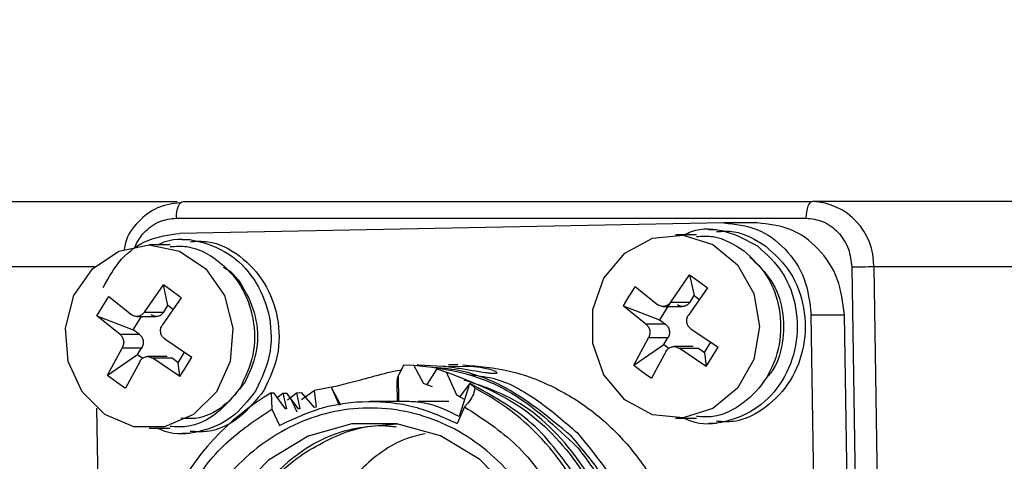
# Model space of a CAD drawing. Header units: millimetres. Extents: x 2719 to 13968, y 3953 to 13921.
# Tile 73 of 160: x 5142 to 5172, y 8620 to 8633. Entities that reach past the tile are written whole.
import ezdxf

# ---------------------------------------------------------------- set-up
doc = ezdxf.new("R2010")
doc.units = ezdxf.units.MM

msp = doc.modelspace()

# ---------------------------------------------------------------- linework, layer by layer
at = {"color": 8, "linetype": 'Continuous', "lineweight": 25}
for p, q in [((5147.193, 8627.601), (5147.211, 8627.687)), ((5147.211, 8627.687), (5147.236, 8627.763)), ((5147.236, 8627.763), (5147.266, 8627.825)), ((5147.266, 8627.825), (5147.301, 8627.871)), ((5147.301, 8627.871), (5147.301, 8627.871)), ((5147.178, 8627.409), (5147.182, 8627.507)), ((5147.182, 8627.507), (5147.193, 8627.601)), ((5144.717, 8625.945), (5120.738, 8625.945)), ((5153.843, 8621.91), (5153.83, 8622.701)), ((5152.064, 8621.791), (5151.845, 8622.293)), ((5152.105, 8621.797), (5151.845, 8622.293)), ((5150.791, 8621.594), (5150.616, 8621.983))]:
    msp.add_line(p, q, dxfattribs=at)
at = {"color": 7, "linetype": 'Continuous', "lineweight": 25}
for p, q in [((5147.301, 8627.871), (5147.338, 8627.9)), ((5147.338, 8627.9), (5147.377, 8627.909)), ((5147.377, 8627.909), (5166.24, 8627.909)), ((5166.075, 8627.687), (5166.056, 8627.601)), ((5166.1, 8627.763), (5166.075, 8627.687)), ((5166.13, 8627.825), (5166.1, 8627.763)), ((5166.164, 8627.871), (5166.13, 8627.825)), ((5166.202, 8627.9), (5166.164, 8627.871)), ((5166.24, 8627.909), (5166.202, 8627.9)), ((5173.053, 8627.909), (5166.24, 8627.909)), ((5147.178, 8627.409), (5166.041, 8627.409)), ((5166.045, 8627.507), (5166.041, 8627.409)), ((5166.056, 8627.601), (5166.045, 8627.507)), ((5163.587, 8627.263), (5147.266, 8626.952)), ((5163.363, 8627.058), (5163.121, 8627.058)), ((5164.583, 8627.263), (5163.587, 8627.263)), ((5147.591, 8626.758), (5147.35, 8626.758)), ((5160.612, 8626.353), (5161.442, 8626.803)), ((5161.442, 8626.803), (5162.364, 8626.897)), ((5162.765, 8626.908), (5162.132, 8626.908)), ((5162.364, 8626.897), (5163.256, 8626.62)), ((5145.449, 8626.422), (5146.36, 8626.608)), ((5146.994, 8626.608), (5146.36, 8626.608)), ((5146.36, 8626.608), (5147.271, 8626.422)), ((5163.256, 8626.62), (5163.995, 8626.011)), ((5144.661, 8625.891), (5145.449, 8626.422)), ((5147.271, 8626.422), (5148.059, 8625.891)), ((5159.988, 8625.606), (5160.612, 8626.353)), ((5144.103, 8625.084), (5144.661, 8625.891)), ((5148.059, 8625.891), (5148.618, 8625.084)), ((5163.995, 8626.011), (5164.483, 8625.152)), ((5167.417, 8625.936), (5167.753, 8604.939)), ((5168.074, 8625.945), (5168.41, 8604.947)), ((5174.425, 8625.945), (5168.074, 8625.945)), ((5159.653, 8624.664), (5159.988, 8625.606)), ((5161.989, 8624.893), (5162.557, 8625.709)), ((5162.557, 8625.709), (5162.823, 8625.518)), ((5162.557, 8625.709), (5162.691, 8625.087)), ((5146.218, 8624.593), (5146.786, 8625.409)), ((5147.052, 8625.218), (5146.786, 8625.409)), ((5146.92, 8624.787), (5146.786, 8625.409)), ((5160.924, 8625.36), (5160.738, 8625.072)), ((5160.924, 8625.36), (5161.607, 8624.812)), ((5163.09, 8625.319), (5162.522, 8624.503)), ((5162.823, 8625.518), (5163.09, 8625.319)), ((5143.849, 8624.112), (5144.103, 8625.084)), ((5144.967, 8624.772), (5145.153, 8625.06)), ((5145.153, 8625.06), (5145.836, 8624.512)), ((5147.319, 8625.019), (5146.751, 8624.203)), ((5147.319, 8625.019), (5147.052, 8625.218)), ((5148.618, 8625.084), (5148.872, 8624.112)), ((5160.738, 8625.072), (5160.566, 8624.779)), ((5162.571, 8624.893), (5162.691, 8625.087)), ((5162.691, 8625.087), (5162.849, 8624.972)), ((5164.483, 8625.152), (5164.654, 8624.159)), ((5144.795, 8624.479), (5144.967, 8624.772)), ((5146.8, 8624.593), (5146.92, 8624.787)), ((5147.077, 8624.672), (5146.92, 8624.787)), ((5161.249, 8624.231), (5160.566, 8624.779)), ((5160.566, 8624.779), (5161.653, 8624.361)), ((5162.011, 8624.942), (5161.653, 8624.361)), ((5161.755, 8624.761), (5162.343, 8624.761)), ((5161.989, 8624.893), (5162.571, 8624.893)), ((5145.478, 8623.931), (5144.795, 8624.479)), ((5144.795, 8624.479), (5145.882, 8624.061)), ((5145.882, 8624.061), (5146.128, 8624.461)), ((5145.984, 8624.461), (5146.572, 8624.461)), ((5146.218, 8624.593), (5146.8, 8624.593)), ((5159.653, 8623.653), (5159.653, 8624.664)), ((5166.315, 8617.315), (5166.199, 8624.513)), ((5166.199, 8624.513), (5167.195, 8624.513)), ((5167.48, 8606.718), (5167.195, 8624.513)), ((5143.935, 8623.106), (5143.849, 8624.112)), ((5148.872, 8624.112), (5148.786, 8623.106)), ((5161.831, 8624.231), (5161.249, 8624.231)), ((5161.653, 8624.361), (5161.831, 8624.231)), ((5162.597, 8624.086), (5163.41, 8623.538)), ((5164.654, 8624.159), (5164.483, 8623.165)), ((5145.478, 8623.931), (5146.06, 8623.931)), ((5146.06, 8623.931), (5145.882, 8624.061)), ((5160.886, 8622.999), (5161.324, 8623.815)), ((5161.906, 8623.815), (5161.324, 8623.815)), ((5161.786, 8623.62), (5161.906, 8623.815)), ((5145.115, 8622.698), (5145.553, 8623.514)), ((5146.135, 8623.514), (5145.553, 8623.514)), ((5146.015, 8623.32), (5146.135, 8623.514)), ((5146.825, 8623.786), (5147.639, 8623.238)), ((5159.988, 8622.711), (5159.653, 8623.653)), ((5160.886, 8622.999), (5161.786, 8623.62)), ((5161.786, 8623.62), (5161.937, 8623.51)), ((5162.668, 8623.557), (5162.08, 8623.557)), ((5163.052, 8622.957), (5162.239, 8623.506)), ((5162.239, 8623.506), (5162.821, 8623.506)), ((5162.821, 8623.506), (5162.999, 8623.375)), ((5162.999, 8623.375), (5163.191, 8623.686)), ((5163.231, 8623.245), (5163.41, 8623.538)), ((5145.115, 8622.698), (5146.015, 8623.32)), ((5146.015, 8623.32), (5146.166, 8623.21)), ((5146.896, 8623.257), (5146.308, 8623.257)), ((5147.281, 8622.657), (5146.467, 8623.206)), ((5147.049, 8623.206), (5146.467, 8623.206)), ((5147.227, 8623.075), (5147.049, 8623.206)), ((5147.227, 8623.075), (5147.419, 8623.386)), ((5147.46, 8622.945), (5147.639, 8623.238)), ((5161.857, 8623.424), (5161.419, 8622.608)), ((5162.999, 8623.375), (5163.052, 8622.957)), ((5163.052, 8622.957), (5163.231, 8623.245)), ((5144.348, 8622.201), (5143.935, 8623.106)), ((5146.086, 8623.124), (5145.647, 8622.308)), ((5147.281, 8622.657), (5147.227, 8623.075)), ((5147.281, 8622.657), (5147.46, 8622.945)), ((5148.786, 8623.106), (5148.373, 8622.201)), ((5153.995, 8623.009), (5153.83, 8622.701)), ((5153.995, 8623.009), (5154.287, 8623.004)), ((5154.596, 8622.436), (5154.288, 8623.004)), ((5154.418, 8623.01), (5154.395, 8623.01)), ((5155.173, 8622.965), (5154.418, 8622.999)), ((5155.614, 8623.01), (5155.335, 8623.01)), ((5155.335, 8622.968), (5156.09, 8622.965)), ((5160.886, 8622.999), (5161.147, 8622.8)), ((5164.483, 8623.165), (5163.995, 8622.306)), ((5145.115, 8622.698), (5145.376, 8622.499)), ((5154.978, 8622.887), (5154.683, 8622.42)), ((5154.979, 8622.887), (5155.272, 8622.792)), ((5155.58, 8622.104), (5155.272, 8622.792)), ((5160.612, 8621.964), (5159.988, 8622.711)), ((5161.147, 8622.8), (5161.419, 8622.608)), ((5145.376, 8622.499), (5145.647, 8622.308)), ((5151.822, 8622.34), (5151.304, 8622.238)), ((5151.845, 8622.293), (5151.822, 8622.34)), ((5153.78, 8622.461), (5153.789, 8621.91)), ((5153.78, 8622.461), (5153.79, 8622.459)), ((5153.79, 8622.459), (5153.805, 8622.551)), ((5154.683, 8622.421), (5154.596, 8622.436)), ((5154.853, 8622.351), (5154.597, 8622.436)), ((5155.958, 8622.442), (5155.649, 8621.462)), ((5155.958, 8622.442), (5155.667, 8622.058)), ((5155.966, 8622.452), (5155.958, 8622.442)), ((5145.033, 8621.521), (5144.348, 8622.201)), ((5148.373, 8622.201), (5147.688, 8621.521)), ((5150.012, 8622.166), (5150.095, 8622.166)), ((5150.012, 8622.166), (5150.032, 8621.682)), ((5150.442, 8621.694), (5150.095, 8622.166)), ((5150.188, 8622.017), (5150.369, 8622.162)), ((5150.369, 8622.162), (5150.476, 8621.694)), ((5150.369, 8622.162), (5150.485, 8622.161)), ((5150.616, 8621.984), (5150.485, 8622.161)), ((5150.505, 8621.965), (5150.779, 8622.169)), ((5150.779, 8622.169), (5150.922, 8622.182)), ((5150.779, 8622.169), (5150.873, 8621.692)), ((5151.316, 8621.736), (5150.922, 8622.182)), ((5150.929, 8621.968), (5151.304, 8622.238)), ((5151.304, 8622.238), (5151.365, 8621.743)), ((5155.667, 8622.057), (5155.58, 8622.104)), ((5155.58, 8622.103), (5155.82, 8621.966)), ((5163.995, 8622.306), (5163.256, 8621.697)), ((5150.835, 8621.691), (5150.616, 8621.983)), ((5151.365, 8621.743), (5151.316, 8621.736)), ((5154.086, 8621.91), (5152.984, 8621.91)), ((5155.336, 8621.91), (5154.418, 8621.91)), ((5155.813, 8621.749), (5155.594, 8621.254)), ((5155.911, 8621.861), (5155.813, 8621.749)), ((5161.442, 8621.514), (5160.612, 8621.964)), ((5144.781, 8621.715), (5144.989, 8608.746)), ((5145.897, 8621.156), (5145.033, 8621.521)), ((5147.688, 8621.521), (5146.824, 8621.156)), ((5150.032, 8621.682), (5150.268, 8621.196)), ((5150.476, 8621.694), (5150.442, 8621.694)), ((5150.872, 8621.694), (5150.835, 8621.692)), ((5162.364, 8621.421), (5161.442, 8621.514)), ((5163.256, 8621.697), (5162.364, 8621.421)), ((5146.824, 8621.156), (5145.897, 8621.156)), ((5152.43, 8621.238), (5151.123, 8620.869)), ((5153.781, 8621.24), (5152.43, 8621.238)), ((5155.09, 8620.877), (5153.781, 8621.24)), ((5162.132, 8621.409), (5162.765, 8621.409)), ((5163.121, 8621.259), (5163.363, 8621.259)), ((5146.36, 8621.109), (5146.994, 8621.109)), ((5147.35, 8620.959), (5147.591, 8620.959)), ((5151.123, 8620.869), (5149.941, 8620.157)), ((5156.274, 8620.17), (5155.09, 8620.877)), ((5149.941, 8620.157), (5148.958, 8619.147)), ((5157.261, 8619.164), (5156.274, 8620.17))]:
    msp.add_line(p, q, dxfattribs=at)
at = {"color": 30, "true_color": 0xf26722}
for radius, start, end in [(2359.686, 330, 180), (823.781, 209.442633, 59.442633)]:
    msp.add_arc((5530.513, 8540.921), radius, start, end, dxfattribs=at)
at = {"color": 7, "linetype": 'Continuous', "lineweight": 25}
for centre, radius, start, end in [((5166.156, 8625.992), 1.919, 358.5742, 87.4766), ((5168.366, 8579.036), 46.91, 90.3563, 91.1597), ((5153.982, 8615.5), 7.759, 120.7781, 185.8015), ((5152.717, 8615.754), 7.389, 17.7474, 62.5621)]:
    msp.add_arc(centre, radius, start, end, dxfattribs=at)
for points, knots in [([(5122.773, 8627.909), (5122.762, 8627.909), (5122.698, 8627.909), (5123.002, 8627.909), (5123.702, 8627.909), (5124.838, 8627.909), (5126.345, 8627.909), (5128.222, 8627.909), (5130.467, 8627.909), (5133.059, 8627.909), (5135.982, 8627.909), (5139.173, 8627.909), (5142.583, 8627.909), (5145.279, 8627.909), (5146.855, 8627.909), (5147.202, 8627.909)], [0, 0, 0, 0, 0.0182605, 0.1062293, 0.1942098, 0.2801231, 0.3660484, 0.4519619, 0.5378874, 0.6258559, 0.7138364, 0.8018053, 0.8897857, 0.9757022, 1, 1, 1, 1]), ([(5147.301, 8627.871), (5147.065, 8627.84), (5146.594, 8627.777), (5146.016, 8627.323), (5145.67, 8626.852), (5145.621, 8626.536), (5145.61, 8626.467)], [0, 0, 0, 0, 0.306766, 0.611938, 0.915368, 1, 1, 1, 1]), ([(5166.041, 8627.409), (5166.212, 8627.39), (5166.477, 8627.359), (5166.794, 8627.176), (5167.012, 8626.987), (5167.19, 8626.753), (5167.363, 8626.41), (5167.396, 8626.122), (5167.417, 8625.936)], [0, 0, 0, 0, 0.239685, 0.369729, 0.500006, 0.630042, 0.760318, 1, 1, 1, 1]), ([(5162.397, 8626.908), (5162.468, 8626.943), (5162.855, 8627.132), (5163.68, 8627.072), (5164.298, 8626.734), (5164.606, 8626.565)], [0, 0, 0, 0, 0.100276, 0.550137, 1, 1, 1, 1]), ([(5163.587, 8627.263), (5163.924, 8627.227), (5164.598, 8627.156), (5165.457, 8626.525), (5166.066, 8625.611), (5166.155, 8624.879), (5166.199, 8624.513)], [0, 0, 0, 0, 0.249999, 0.500001, 0.749999, 1, 1, 1, 1]), ([(5167.195, 8624.513), (5167.151, 8624.879), (5167.062, 8625.611), (5166.453, 8626.525), (5165.594, 8627.156), (5164.92, 8627.227), (5164.583, 8627.263)], [0, 0, 0, 0, 0.250001, 0.499999, 0.750001, 1, 1, 1, 1]), ([(5144.981, 8625.331), (5145.147, 8625.629), (5145.478, 8626.226), (5146.313, 8626.818), (5146.948, 8626.908), (5147.266, 8626.952)], [0, 0, 0, 0, 0.333334, 0.666667, 1, 1, 1, 1]), ([(5146.626, 8626.608), (5146.696, 8626.643), (5147.084, 8626.832), (5147.898, 8626.753), (5148.871, 8626.334), (5149.626, 8625.502), (5150.025, 8624.434), (5150.041, 8623.259), (5149.719, 8622.58), (5149.558, 8622.241)], [0, 0, 0, 0, 0.035816, 0.196514, 0.357212, 0.517908, 0.678604, 0.839304, 1, 1, 1, 1]), ([(5162.764, 8626.855), (5162.932, 8626.867), (5163.433, 8626.9), (5163.877, 8626.624), (5164.171, 8626.441)], [0, 0, 0, 0, 0.336527, 1, 1, 1, 1]), ([(5163.361, 8627.003), (5163.539, 8627.014), (5164.067, 8627.049), (5164.535, 8626.758), (5164.845, 8626.565)], [0, 0, 0, 0, 0.3365222, 1, 1, 1, 1]), ([(5146.993, 8626.555), (5147.16, 8626.565), (5147.658, 8626.594), (5148.436, 8626.186), (5149.149, 8625.422), (5149.528, 8624.403), (5149.544, 8623.29), (5149.238, 8622.646), (5149.086, 8622.325)], [0, 0, 0, 0, 0.092101, 0.273683, 0.455264, 0.636847, 0.81842, 1, 1, 1, 1]), ([(5147.59, 8626.702), (5147.767, 8626.713), (5148.292, 8626.744), (5149.112, 8626.313), (5149.864, 8625.507), (5150.264, 8624.433), (5150.28, 8623.259), (5149.958, 8622.58), (5149.797, 8622.241)], [0, 0, 0, 0, 0.092099, 0.27368, 0.455259, 0.636838, 0.818421, 1, 1, 1, 1]), ([(5164.606, 8626.565), (5164.873, 8626.317), (5165.406, 8625.821), (5165.798, 8624.726), (5165.798, 8623.571), (5165.387, 8622.5), (5164.63, 8621.674), (5163.655, 8621.261), (5162.844, 8621.186), (5162.46, 8621.376), (5162.393, 8621.409)], [0, 0, 0, 0, 0.138645, 0.277291, 0.41594, 0.554585, 0.693233, 0.831879, 0.970526, 1, 1, 1, 1]), ([(5164.845, 8626.565), (5165.112, 8626.317), (5165.645, 8625.821), (5166.037, 8624.726), (5166.037, 8623.572), (5165.626, 8622.495), (5164.871, 8621.695), (5164.053, 8621.271), (5163.533, 8621.304), (5163.362, 8621.315)], [0, 0, 0, 0, 0.154016, 0.308032, 0.462052, 0.616067, 0.770086, 0.924102, 1, 1, 1, 1]), ([(5164.171, 8626.441), (5164.424, 8626.206), (5164.929, 8625.735), (5165.301, 8624.697), (5165.301, 8623.603), (5164.911, 8622.581), (5164.196, 8621.823), (5163.42, 8621.42), (5162.927, 8621.451), (5162.764, 8621.462)], [0, 0, 0, 0, 0.154016, 0.308033, 0.462051, 0.616066, 0.770086, 0.924102, 1, 1, 1, 1]), ([(5164.362, 8626.233), (5164.591, 8626.02), (5165.05, 8625.593), (5165.393, 8624.644), (5165.375, 8623.666), (5165.164, 8622.939), (5164.901, 8622.67), (5164.857, 8622.625)], [0, 0, 0, 0, 0.237973, 0.475938, 0.713903, 0.951872, 1, 1, 1, 1]), ([(5148.588, 8625.934), (5148.589, 8625.934), (5148.866, 8625.812), (5149.259, 8625.249), (5149.62, 8624.362), (5149.63, 8623.339), (5149.353, 8622.756), (5149.214, 8622.464)], [0, 0, 0, 0, 0.000816, 0.250616, 0.50041, 0.750217, 1, 1, 1, 1]), ([(5161.989, 8624.893), (5161.964, 8624.863), (5161.915, 8624.803), (5161.81, 8624.759), (5161.7, 8624.757), (5161.638, 8624.793), (5161.607, 8624.812)], [0, 0, 0, 0, 0.250206, 0.499953, 0.749711, 1, 1, 1, 1]), ([(5162.571, 8624.893), (5162.548, 8624.863), (5162.501, 8624.803), (5162.397, 8624.759), (5162.286, 8624.757), (5162.222, 8624.793), (5162.189, 8624.812)], [0, 0, 0, 0, 0.249948, 0.499994, 0.750016, 1, 1, 1, 1]), ([(5146.218, 8624.593), (5146.206, 8624.577), (5146.182, 8624.545), (5146.123, 8624.496), (5146.039, 8624.458), (5145.949, 8624.459), (5145.882, 8624.481), (5145.851, 8624.501), (5145.836, 8624.512)], [0, 0, 0, 0, 0.13044, 0.257396, 0.49983, 0.744831, 0.870296, 1, 1, 1, 1]), ([(5146.8, 8624.593), (5146.776, 8624.563), (5146.729, 8624.503), (5146.626, 8624.459), (5146.515, 8624.457), (5146.45, 8624.493), (5146.418, 8624.512)], [0, 0, 0, 0, 0.2500275, 0.5000079, 0.7500193, 1, 1, 1, 1]), ([(5162.597, 8624.086), (5162.581, 8624.099), (5162.55, 8624.123), (5162.504, 8624.185), (5162.468, 8624.277), (5162.47, 8624.375), (5162.492, 8624.451), (5162.512, 8624.485), (5162.522, 8624.503)], [0, 0, 0, 0, 0.13048, 0.257419, 0.499883, 0.744907, 0.87033, 1, 1, 1, 1]), ([(5146.825, 8623.786), (5146.797, 8623.812), (5146.739, 8623.863), (5146.698, 8623.976), (5146.697, 8624.097), (5146.733, 8624.168), (5146.751, 8624.203)], [0, 0, 0, 0, 0.2502155, 0.5000007, 0.749745, 1, 1, 1, 1]), ([(5161.249, 8624.231), (5161.276, 8624.205), (5161.328, 8624.154), (5161.367, 8624.041), (5161.37, 8623.92), (5161.34, 8623.85), (5161.324, 8623.815)], [0, 0, 0, 0, 0.250209, 0.500001, 0.749746, 1, 1, 1, 1]), ([(5161.831, 8624.231), (5161.859, 8624.205), (5161.914, 8624.154), (5161.954, 8624.041), (5161.956, 8623.92), (5161.923, 8623.85), (5161.906, 8623.815)], [0, 0, 0, 0, 0.250046, 0.499994, 0.750021, 1, 1, 1, 1]), ([(5145.478, 8623.931), (5145.504, 8623.905), (5145.557, 8623.854), (5145.596, 8623.741), (5145.599, 8623.62), (5145.568, 8623.55), (5145.553, 8623.514)], [0, 0, 0, 0, 0.250312, 0.49999, 0.749742, 1, 1, 1, 1]), ([(5146.06, 8623.931), (5146.088, 8623.905), (5146.143, 8623.854), (5146.183, 8623.741), (5146.185, 8623.62), (5146.151, 8623.55), (5146.135, 8623.514)], [0, 0, 0, 0, 0.250043, 0.499994, 0.750023, 1, 1, 1, 1]), ([(5161.857, 8623.424), (5161.879, 8623.454), (5161.924, 8623.514), (5162.026, 8623.558), (5162.138, 8623.56), (5162.205, 8623.524), (5162.239, 8623.506)], [0, 0, 0, 0, 0.250211, 0.499965, 0.749708, 1, 1, 1, 1]), ([(5146.086, 8623.124), (5146.108, 8623.154), (5146.152, 8623.214), (5146.255, 8623.258), (5146.367, 8623.26), (5146.434, 8623.224), (5146.467, 8623.206)], [0, 0, 0, 0, 0.250216, 0.499952, 0.749714, 1, 1, 1, 1]), ([(5154.287, 8623.004), (5154.777, 8622.948), (5155.738, 8622.839), (5157.504, 8622.145), (5158.535, 8621.162), (5159.208, 8620.521)], [0, 0, 0, 0, 0.265599, 0.521162, 1, 1, 1, 1]), ([(5159.006, 8620.877), (5158.333, 8621.438), (5157.255, 8622.336), (5155.776, 8622.863), (5155.099, 8622.91), (5154.928, 8622.922)], [0, 0, 0, 0, 0.554481, 0.887544, 1, 1, 1, 1]), ([(5156.69, 8622.748), (5156.656, 8622.75), (5156.587, 8622.752), (5156.386, 8622.777), (5156.062, 8622.83), (5155.607, 8622.908), (5155.318, 8622.946), (5155.173, 8622.965)], [0, 0, 0, 0, 0.125192, 0.251038, 0.501839, 0.751845, 1, 1, 1, 1]), ([(5155.765, 8623.008), (5156.232, 8622.967), (5157.166, 8622.886), (5158.502, 8622.38), (5159.722, 8621.614), (5160.776, 8620.592), (5161.623, 8619.363), (5162.222, 8617.974), (5162.574, 8616.48), (5162.572, 8615.459), (5162.57, 8614.948)], [0, 0, 0, 0, 0.125, 0.250001, 0.375, 0.499999, 0.624998, 0.75, 0.875002, 1, 1, 1, 1]), ([(5156.09, 8622.965), (5156.22, 8622.946), (5156.481, 8622.908), (5156.727, 8622.83), (5156.799, 8622.777), (5156.769, 8622.752), (5156.716, 8622.75), (5156.69, 8622.748)], [0, 0, 0, 0, 0.246545, 0.495228, 0.747065, 0.873767, 1, 1, 1, 1]), ([(5151.822, 8622.34), (5152.012, 8622.386), (5152.391, 8622.478), (5153.115, 8622.676), (5153.652, 8622.817), (5153.913, 8622.858), (5153.929, 8622.86)], [0, 0, 0, 0, 0.326322, 0.654274, 0.978905, 1, 1, 1, 1]), ([(5153.83, 8622.701), (5153.817, 8622.668), (5153.786, 8622.593), (5153.782, 8622.509), (5153.78, 8622.461)], [0, 0, 0, 0, 0.43616, 1, 1, 1, 1]), ([(5155.272, 8622.792), (5156.038, 8622.499), (5157.569, 8621.914), (5159.338, 8620.043), (5160.512, 8617.687), (5160.613, 8615.935), (5160.663, 8615.059)], [0, 0, 0, 0, 0.249998, 0.5, 0.75, 1, 1, 1, 1]), ([(5155.919, 8622.716), (5156.168, 8622.691), (5156.912, 8622.616), (5158.038, 8621.971), (5158.807, 8621.305), (5159.192, 8620.973)], [0, 0, 0, 0, 0.201729, 0.60119, 1, 1, 1, 1]), ([(5149.086, 8622.325), (5148.87, 8622.053), (5148.439, 8621.51), (5147.647, 8621.121), (5147.155, 8621.152), (5146.993, 8621.162)], [0, 0, 0, 0, 0.401163, 0.802317, 1, 1, 1, 1]), ([(5149.214, 8622.464), (5149.018, 8622.217), (5148.626, 8621.724), (5147.906, 8621.37), (5147.459, 8621.398), (5147.311, 8621.407)], [0, 0, 0, 0, 0.401164, 0.802315, 1, 1, 1, 1]), ([(5160.782, 8615.059), (5160.726, 8615.974), (5160.615, 8617.805), (5159.329, 8620.223), (5157.659, 8621.934), (5156.324, 8622.379), (5155.797, 8622.554)], [0, 0, 0, 0, 0.273795, 0.547588, 0.821383, 1, 1, 1, 1]), ([(5155.966, 8622.452), (5156.005, 8622.425), (5156.084, 8622.372), (5156.109, 8622.332), (5156.122, 8622.312)], [0, 0, 0, 0, 0.498756, 1, 1, 1, 1]), ([(5159.258, 8619.499), (5158.814, 8620.129), (5157.928, 8621.389), (5156.62, 8622.097), (5155.966, 8622.452)], [0, 0, 0, 0, 0.499996, 1, 1, 1, 1]), ([(5149.558, 8622.241), (5149.33, 8621.948), (5148.874, 8621.363), (5147.879, 8620.964), (5147.072, 8620.886), (5146.689, 8621.076), (5146.621, 8621.109)], [0, 0, 0, 0, 0.311278, 0.622556, 0.933829, 1, 1, 1, 1]), ([(5149.797, 8622.241), (5149.57, 8621.955), (5149.116, 8621.382), (5148.28, 8620.972), (5147.761, 8621.004), (5147.59, 8621.015)], [0, 0, 0, 0, 0.401157, 0.802315, 1, 1, 1, 1]), ([(5156.122, 8622.312), (5156.105, 8622.232), (5156.073, 8622.071), (5155.965, 8621.931), (5155.911, 8621.861)], [0, 0, 0, 0, 0.499976, 1, 1, 1, 1]), ([(5158.756, 8615.027), (5158.715, 8615.856), (5158.634, 8617.515), (5157.416, 8619.698), (5155.587, 8621.225), (5153.346, 8621.867), (5151.049, 8621.527), (5149.063, 8620.254), (5147.611, 8618.248), (5147.346, 8616.613), (5147.213, 8615.795)], [0, 0, 0, 0, 0.124998, 0.249999, 0.374999, 0.499999, 0.624999, 0.749999, 0.874999, 1, 1, 1, 1]), ([(5150.268, 8621.196), (5150.691, 8621.395), (5151.539, 8621.793), (5152.924, 8621.961), (5154.312, 8621.823), (5155.166, 8621.444), (5155.594, 8621.254)], [0, 0, 0, 0, 0.250001, 0.500001, 0.749999, 1, 1, 1, 1]), ([(5155.649, 8621.462), (5155.354, 8621.606), (5154.923, 8621.817), (5154.395, 8621.902), (5154.17, 8621.907), (5154.085, 8621.909)], [0, 0, 0, 0, 0.574651, 0.839595, 1, 1, 1, 1]), ([(5155.813, 8621.749), (5156.356, 8621.397), (5157.442, 8620.692), (5158.619, 8619.045), (5159.376, 8617.127), (5159.42, 8615.751), (5159.442, 8615.063)], [0, 0, 0, 0, 0.249999, 0.499997, 0.750001, 1, 1, 1, 1]), ([(5146.531, 8615.84), (5146.607, 8616.445), (5146.758, 8617.655), (5147.519, 8619.305), (5148.599, 8620.727), (5149.555, 8621.364), (5150.032, 8621.682)], [0, 0, 0, 0, 0.250001, 0.499999, 0.75, 1, 1, 1, 1]), ([(5153.788, 8621.227), (5153.189, 8621.188), (5151.881, 8621.103), (5150.128, 8619.909), (5148.774, 8618.059), (5148.527, 8616.532), (5148.403, 8615.769)], [0, 0, 0, 0, 0.219959, 0.479973, 0.73999, 1, 1, 1, 1]), ([(5149.129, 8618.223), (5149.459, 8618.749), (5150.118, 8619.802), (5151.627, 8620.791), (5152.91, 8621.256), (5153.631, 8621.169), (5153.777, 8621.152)], [0, 0, 0, 0, 0.307455, 0.614916, 0.922375, 1, 1, 1, 1]), ([(5154.63, 8620.937), (5154.502, 8620.912), (5153.853, 8620.783), (5152.798, 8620.076), (5152.104, 8619.208), (5151.758, 8618.773)], [0, 0, 0, 0, 0.109649, 0.554821, 1, 1, 1, 1]), ([(5161.183, 8615.544), (5161.072, 8616.506), (5160.955, 8617.53), (5160.396, 8618.894), (5159.931, 8619.803), (5159.319, 8620.513), (5159.006, 8620.877)], [0, 0, 0, 0, 0.482375, 0.513239, 0.750493, 1, 1, 1, 1]), ([(5159.192, 8620.973), (5159.802, 8620.224), (5160.452, 8619.426), (5161.029, 8618.032), (5161.348, 8617.03), (5161.424, 8616.048), (5161.462, 8615.544)], [0, 0, 0, 0, 0.48424, 0.515931, 0.751276, 1, 1, 1, 1]), ([(5159.208, 8620.521), (5159.502, 8620.131), (5160.089, 8619.351), (5160.677, 8617.975), (5161.042, 8616.513), (5161.054, 8615.509), (5161.06, 8615.008)], [0, 0, 0, 0, 0.250006, 0.500006, 0.750009, 1, 1, 1, 1])]:
    msp.add_open_spline(points, degree=3, knots=knots, dxfattribs=at)
at = {"color": 8, "linetype": 'Continuous', "lineweight": 25}
msp.add_open_spline([(5145.937, 8626.545), (5145.968, 8626.614), (5146.039, 8626.773), (5146.208, 8626.986), (5146.424, 8627.177), (5146.742, 8627.359), (5147.007, 8627.39), (5147.178, 8627.409)], degree=3, knots=[0, 0, 0, 0, 0.135453, 0.314148, 0.492534, 0.671227, 1, 1, 1, 1], dxfattribs=at)

doc.saveas('drawing.dxf')
